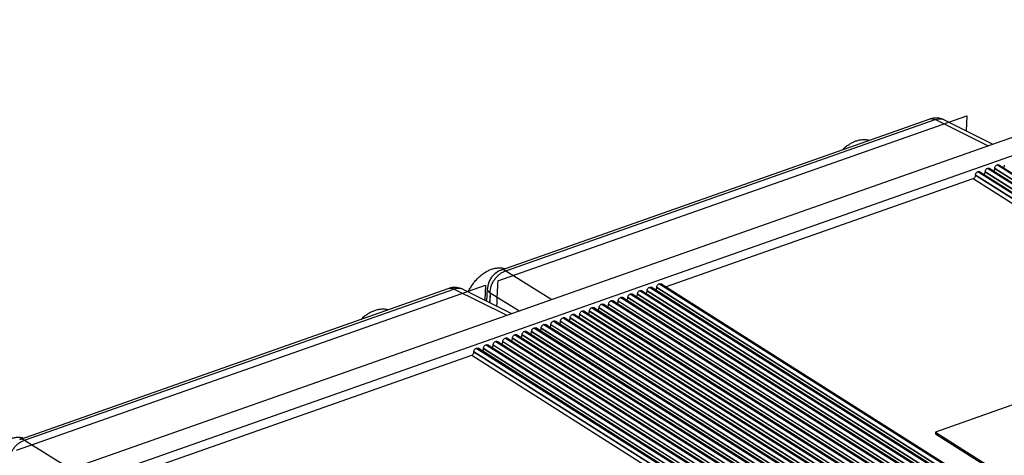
# Model space of a CAD drawing. Header units: inches. Extents: x 0 to 17, y 0 to 11.
# Tile 30 of 40: x 13.046 to 14.319, y 4.291 to 4.854. Entities that reach past the tile are written whole.
import ezdxf

# ---------------------------------------------------------------- set-up
doc = ezdxf.new("R2010")
doc.units = ezdxf.units.IN
doc.header["$LTSCALE"] = 0.935
doc.header["$MEASUREMENT"] = 0
doc.layers.get('0').update_dxf_attribs({"linetype": 'CONTINUOUS'})

msp = doc.modelspace()

# ---------------------------------------------------------------- linework, layer by layer
at = {"color": 7, "linetype": 'Continuous'}
for p, q in [((12.69987, 4.12821), (14.76064, 4.85378)), ((12.72399, 4.11293), (14.78476, 4.83849)), ((13.66359, 4.51598), (14.27015, 4.72954)), ((13.66777, 4.53004), (14.22287, 4.72548)), ((13.67408, 4.52914), (14.22917, 4.72458)), ((14.22286, 4.72548), (14.22287, 4.72548)), ((14.29715, 4.69059), (14.22917, 4.72458)), ((14.24069, 4.72448), (14.30378, 4.69293)), ((14.27015, 4.72954), (14.26926, 4.7102)), ((14.27015, 4.72954), (14.26932, 4.71016)), ((14.29736, 4.66174), (14.29674, 4.66152)), ((15.50958, 3.89301), (14.29674, 4.66152)), ((14.29736, 4.66174), (15.5102, 3.89323)), ((14.29918, 4.66162), (15.51125, 3.8936)), ((14.30631, 4.66181), (14.30629, 4.66111)), ((15.5153, 3.89502), (14.30629, 4.66111)), ((14.30631, 4.66181), (15.51602, 3.89528)), ((14.3098, 4.66612), (14.30918, 4.6659)), ((15.52202, 3.89739), (14.30918, 4.6659)), ((14.3098, 4.66612), (15.52264, 3.89761)), ((14.31163, 4.666), (15.52369, 3.89798)), ((13.88078, 4.50821), (14.27854, 4.64825)), ((14.27854, 4.64825), (15.48441, 3.88415)), ((14.28142, 4.65304), (14.28141, 4.65235)), ((15.49042, 3.88626), (14.28141, 4.65235)), ((14.28142, 4.65304), (15.49113, 3.88651)), ((14.28492, 4.65736), (14.2843, 4.65714)), ((15.49714, 3.88863), (14.2843, 4.65714)), ((14.28492, 4.65736), (15.49776, 3.88885)), ((14.28674, 4.65724), (15.49881, 3.88922)), ((14.29387, 4.65743), (14.29385, 4.65673)), ((15.50286, 3.89064), (14.29385, 4.65673)), ((14.29387, 4.65743), (15.50357, 3.89089)), ((13.67408, 4.52914), (13.73347, 4.49213)), ((13.04147, 4.29694), (13.64803, 4.5105)), ((13.04565, 4.311), (13.60075, 4.50644)), ((13.60074, 4.50644), (13.60075, 4.50644)), ((13.64803, 4.5105), (13.64714, 4.49116)), ((13.64803, 4.5105), (13.6472, 4.49112)), ((13.64955, 4.48997), (13.65025, 4.50625)), ((13.64965, 4.48989), (13.65025, 4.50624)), ((13.8597, 4.50765), (13.86032, 4.50787)), ((15.07254, 3.73913), (13.8597, 4.50765)), ((13.86032, 4.50787), (15.07316, 3.73935)), ((15.07421, 3.73972), (13.86215, 4.50775)), ((13.86926, 4.50724), (13.86927, 4.50793)), ((15.07827, 3.74115), (13.86926, 4.50724)), ((13.86927, 4.50793), (15.07898, 3.7414)), ((13.87214, 4.51203), (13.87277, 4.51225)), ((15.08498, 3.74351), (13.87214, 4.51203)), ((13.87277, 4.51225), (15.08561, 3.74373)), ((15.08666, 3.7441), (13.87459, 4.51213)), ((13.05197, 4.3101), (13.60705, 4.50554)), ((13.67503, 4.47155), (13.60705, 4.50554)), ((13.61857, 4.50544), (13.68167, 4.47389)), ((13.65375, 4.50032), (13.65323, 4.48812)), ((13.65375, 4.50032), (13.65331, 4.48807)), ((13.69093, 4.47715), (13.65375, 4.50032)), ((13.82237, 4.49451), (13.823, 4.49473)), ((15.03521, 3.72599), (13.82237, 4.49451)), ((13.823, 4.49473), (15.03584, 3.72621)), ((15.03689, 3.72658), (13.82482, 4.49461)), ((13.83193, 4.4941), (13.83194, 4.49479)), ((15.04094, 3.72801), (13.83193, 4.4941)), ((13.83194, 4.49479), (15.04165, 3.72826)), ((13.83482, 4.49889), (13.83544, 4.49911)), ((15.04766, 3.73037), (13.83482, 4.49889)), ((13.83544, 4.49911), (15.04828, 3.73059)), ((15.04933, 3.73096), (13.83726, 4.49899)), ((13.84437, 4.49848), (13.84439, 4.49917)), ((15.05338, 3.73239), (13.84437, 4.49848)), ((13.84439, 4.49917), (15.05409, 3.73264)), ((13.84726, 4.50327), (13.84788, 4.50349)), ((15.0601, 3.73475), (13.84726, 4.50327)), ((13.84788, 4.50349), (15.06072, 3.73497)), ((15.06177, 3.73534), (13.8497, 4.50337)), ((13.85681, 4.50286), (13.85683, 4.50355)), ((15.06582, 3.73677), (13.85681, 4.50286)), ((13.85683, 4.50355), (15.06654, 3.73702)), ((13.78505, 4.48136), (13.78567, 4.48158)), ((14.99789, 3.71285), (13.78505, 4.48136)), ((13.78567, 4.48158), (14.99851, 3.71307)), ((14.99956, 3.71344), (13.78749, 4.48146)), ((13.7946, 4.48095), (13.79462, 4.48165)), ((15.00361, 3.71486), (13.7946, 4.48095)), ((13.79462, 4.48165), (15.00432, 3.71512)), ((13.79749, 4.48574), (13.79811, 4.48596)), ((15.01033, 3.71723), (13.79749, 4.48574)), ((13.79811, 4.48596), (15.01095, 3.71745)), ((15.012, 3.71782), (13.79994, 4.48584)), ((13.80704, 4.48533), (13.80706, 4.48603)), ((15.01605, 3.71925), (13.80704, 4.48533)), ((13.80706, 4.48603), (15.01677, 3.7195)), ((13.80993, 4.49013), (13.81055, 4.49034)), ((15.02277, 3.72161), (13.80993, 4.49013)), ((13.81055, 4.49034), (15.02339, 3.72183)), ((15.02444, 3.7222), (13.81238, 4.49022)), ((13.81949, 4.48972), (13.8195, 4.49041)), ((15.0285, 3.72363), (13.81949, 4.48972)), ((13.8195, 4.49041), (15.02921, 3.72388)), ((13.74772, 4.46822), (13.74834, 4.46844)), ((14.96056, 3.69971), (13.74772, 4.46822)), ((13.74834, 4.46844), (14.96118, 3.69993)), ((14.96223, 3.7003), (13.75017, 4.46832)), ((13.75727, 4.46781), (13.75729, 4.4685)), ((13.75729, 4.4685), (14.967, 3.70197)), ((13.76016, 4.4726), (13.76078, 4.47282)), ((14.973, 3.70409), (13.76016, 4.4726)), ((13.76078, 4.47282), (14.97362, 3.70431)), ((14.97467, 3.70468), (13.76261, 4.4727)), ((13.76972, 4.47219), (13.76973, 4.47288)), ((14.97873, 3.7061), (13.76972, 4.47219)), ((13.76973, 4.47288), (14.97944, 3.70635)), ((13.7726, 4.47698), (13.77323, 4.4772)), ((14.98544, 3.70847), (13.7726, 4.47698)), ((13.77323, 4.4772), (14.98607, 3.70869)), ((14.98712, 3.70906), (13.77505, 4.47708)), ((13.78216, 4.47657), (13.78217, 4.47727)), ((14.99117, 3.71048), (13.78216, 4.47657)), ((13.78217, 4.47727), (14.99188, 3.71073)), ((13.71039, 4.45508), (13.71102, 4.4553)), ((13.71102, 4.4553), (14.92385, 3.68678)), ((13.71995, 4.45467), (13.71996, 4.45536)), ((13.71996, 4.45536), (14.92967, 3.68883)), ((13.72284, 4.45946), (13.72346, 4.45968)), ((14.93567, 3.69094), (13.72284, 4.45946)), ((13.72346, 4.45968), (14.9363, 3.69116)), ((14.93735, 3.69153), (13.72528, 4.45956)), ((13.73239, 4.45905), (13.73241, 4.45974)), ((14.9414, 3.69296), (13.73239, 4.45905)), ((13.73241, 4.45974), (14.94211, 3.69321)), ((13.73528, 4.46384), (13.7359, 4.46406)), ((14.94812, 3.69533), (13.73528, 4.46384)), ((13.7359, 4.46406), (14.94874, 3.69554)), ((14.94979, 3.69591), (13.73772, 4.46394)), ((13.74483, 4.46343), (13.74485, 4.46412)), ((14.95384, 3.69734), (13.74483, 4.46343)), ((13.74485, 4.46412), (14.95456, 3.69759)), ((14.96629, 3.70172), (13.75727, 4.46781)), ((13.68551, 4.44632), (13.68613, 4.44654)), ((14.89835, 3.6778), (13.68551, 4.44632)), ((13.68613, 4.44654), (14.89897, 3.67802)), ((14.90002, 3.67839), (13.68795, 4.44642)), ((13.69506, 4.44591), (13.69508, 4.4466)), ((14.90407, 3.67982), (13.69506, 4.44591)), ((13.69508, 4.4466), (14.90479, 3.68007)), ((13.69795, 4.4507), (13.69857, 4.45092)), ((14.91079, 3.68218), (13.69795, 4.4507)), ((13.69857, 4.45092), (14.91141, 3.6824)), ((14.91246, 3.68277), (13.7004, 4.4508)), ((13.7075, 4.45029), (13.70752, 4.45098)), ((14.91652, 3.6842), (13.7075, 4.45029)), ((13.70752, 4.45098), (14.91723, 3.68445)), ((14.92323, 3.68656), (13.71039, 4.45508)), ((14.92491, 3.68715), (13.71284, 4.45518)), ((14.92896, 3.68858), (13.71995, 4.45467)), ((13.64818, 4.43318), (13.6488, 4.43339)), ((14.86102, 3.66466), (13.64818, 4.43318)), ((13.6488, 4.43339), (14.86164, 3.66488)), ((14.86269, 3.66525), (13.65063, 4.43327)), ((13.65774, 4.43277), (13.65775, 4.43346)), ((14.86675, 3.66668), (13.65774, 4.43277)), ((13.65775, 4.43346), (14.86746, 3.66693)), ((13.66062, 4.43756), (13.66125, 4.43778)), ((14.87346, 3.66904), (13.66062, 4.43756)), ((13.66125, 4.43778), (14.87409, 3.66926)), ((14.87514, 3.66963), (13.66307, 4.43765)), ((13.67018, 4.43715), (13.67019, 4.43784)), ((14.87919, 3.67106), (13.67018, 4.43715)), ((13.67019, 4.43784), (14.8799, 3.67131)), ((13.67307, 4.44194), (13.67369, 4.44216)), ((14.88591, 3.67342), (13.67307, 4.44194)), ((13.67369, 4.44216), (14.88653, 3.67364)), ((14.88758, 3.67401), (13.67551, 4.44204)), ((13.68262, 4.44153), (13.68264, 4.44222)), ((14.89163, 3.67544), (13.68262, 4.44153)), ((13.68264, 4.44222), (14.89234, 3.67569)), ((14.57541, 4.4423), (14.22975, 4.3206)), ((13.23222, 4.27986), (13.62998, 4.41991)), ((13.62998, 4.41991), (14.83586, 3.6558)), ((13.63285, 4.424), (13.63287, 4.4247)), ((14.84186, 3.65791), (13.63285, 4.424)), ((13.63287, 4.4247), (14.84257, 3.65817)), ((13.63574, 4.42879), (13.63636, 4.42901)), ((14.84858, 3.66028), (13.63574, 4.42879)), ((13.63636, 4.42901), (14.8492, 3.6605)), ((14.85025, 3.66087), (13.63818, 4.42889)), ((13.64529, 4.42838), (13.64531, 4.42908)), ((14.8543, 3.6623), (13.64529, 4.42838)), ((13.64531, 4.42908), (14.85502, 3.66255)), ((14.22975, 4.3206), (14.22969, 4.3184)), ((14.22969, 4.3184), (14.68918, 4.02725)), ((14.22975, 4.3206), (14.68923, 4.02945)), ((13.05197, 4.3101), (13.11135, 4.27309))]:
    msp.add_line(p, q, dxfattribs=at)
for points in [[(14.24071, 4.72446), (14.23866, 4.72536), (14.23292, 4.72671), (14.22693, 4.72652), (14.22287, 4.72548)], [(13.66777, 4.53004), (13.6646, 4.52867), (13.65972, 4.52537), (13.65559, 4.52096), (13.65252, 4.51573), (13.65071, 4.51005), (13.65025, 4.50624)], [(13.61859, 4.50542), (13.61654, 4.50632), (13.61081, 4.50767), (13.60481, 4.50748), (13.60075, 4.50644)]]:
    msp.add_lwpolyline(points, dxfattribs=at)
for centre, radius, start, end in [((14.22486, 4.71978), 0.00603, 103.75866, 109.24732), ((13.60274, 4.50074), 0.00603, 103.75866, 109.24732), ((27.69723, 3.8603), 14.04895, 177.324993, 177.456858)]:
    msp.add_arc(centre, radius, start, end, dxfattribs=at)
for points, knots in [([(14.22343, 4.72564), (14.22389, 4.72575), (14.22485, 4.72587), (14.22632, 4.72572), (14.22778, 4.72528), (14.22871, 4.72484), (14.22917, 4.72458)], [0, 0, 0, 0, 0.237876, 0.4819492, 0.7359766, 1, 1, 1, 1]), ([(14.22917, 4.72458), (14.23017, 4.72496), (14.23216, 4.72555), (14.23519, 4.72585), (14.23762, 4.72558), (14.23942, 4.72505), (14.24028, 4.72468), (14.24069, 4.72448)], [0, 0, 0, 0, 0.2701879, 0.5244818, 0.7657704, 0.8834093, 1, 1, 1, 1]), ([(14.12684, 4.69697), (14.12759, 4.69723), (14.12909, 4.69771), (14.13135, 4.69826), (14.13359, 4.69863), (14.13579, 4.69883), (14.13796, 4.69885), (14.14007, 4.69869), (14.14211, 4.69836), (14.14344, 4.69802), (14.14409, 4.69782)], [0, 0, 0, 0, 0.1357078, 0.2681351, 0.3972409, 0.5231261, 0.646025, 0.7662316, 0.8840908, 1, 1, 1, 1]), ([(14.10935, 4.68558), (14.11066, 4.68689), (14.11336, 4.68933), (14.1177, 4.6925), (14.12147, 4.69468), (14.12454, 4.6961), (14.12607, 4.6967), (14.12684, 4.69697)], [0, 0, 0, 0, 0.2634516, 0.5189371, 0.7648383, 0.8838601, 1, 1, 1, 1]), ([(14.29387, 4.65743), (14.29388, 4.65785), (14.29406, 4.65874), (14.29468, 4.65995), (14.29559, 4.66093), (14.29635, 4.66139), (14.29674, 4.66152)], [0, 0, 0, 0, 0.2447409, 0.5064917, 0.7646213, 1, 1, 1, 1]), ([(14.29736, 4.66174), (14.29767, 4.66185), (14.29816, 4.66194), (14.29879, 4.66183), (14.29906, 4.6617), (14.29919, 4.66162)], [0, 0, 0, 0, 0.5247106, 0.7667226, 1, 1, 1, 1]), ([(14.3049, 4.65799), (14.30511, 4.65821), (14.30558, 4.65879), (14.30611, 4.65984), (14.30628, 4.6607), (14.30629, 4.66111)], [0, 0, 0, 0, 0.2562495, 0.6407122, 1, 1, 1, 1]), ([(14.30631, 4.66181), (14.30632, 4.66224), (14.3065, 4.66312), (14.30713, 4.66433), (14.30803, 4.66531), (14.30879, 4.66577), (14.30918, 4.6659)], [0, 0, 0, 0, 0.2447409, 0.5064917, 0.7646213, 1, 1, 1, 1]), ([(14.3098, 4.66612), (14.31011, 4.66623), (14.31061, 4.66632), (14.31123, 4.66621), (14.31151, 4.66608), (14.31163, 4.666)], [0, 0, 0, 0, 0.5247106, 0.7667226, 1, 1, 1, 1]), ([(14.31734, 4.66237), (14.31755, 4.66259), (14.31802, 4.66317), (14.31855, 4.66422), (14.31873, 4.66508), (14.31873, 4.6655)], [0, 0, 0, 0, 0.2562495, 0.6407122, 1, 1, 1, 1]), ([(14.27854, 4.64825), (14.27893, 4.64839), (14.27968, 4.64885), (14.28059, 4.64983), (14.28121, 4.65104), (14.2814, 4.65192), (14.28141, 4.65235)], [0, 0, 0, 0, 0.2353769, 0.4935048, 0.7552572, 1, 1, 1, 1]), ([(14.28142, 4.65304), (14.28143, 4.65347), (14.28162, 4.65436), (14.28224, 4.65556), (14.28315, 4.65655), (14.28391, 4.65701), (14.2843, 4.65714)], [0, 0, 0, 0, 0.2447409, 0.5064917, 0.7646213, 1, 1, 1, 1]), ([(14.28492, 4.65736), (14.28523, 4.65747), (14.28572, 4.65756), (14.28635, 4.65745), (14.28662, 4.65732), (14.28675, 4.65724)], [0, 0, 0, 0, 0.5247106, 0.7667226, 1, 1, 1, 1]), ([(14.29246, 4.65361), (14.29266, 4.65383), (14.29314, 4.65441), (14.29367, 4.65545), (14.29384, 4.65632), (14.29385, 4.65673)], [0, 0, 0, 0, 0.2562495, 0.6407122, 1, 1, 1, 1]), ([(13.65559, 4.53105), (13.65634, 4.53131), (13.65784, 4.53179), (13.6601, 4.53233), (13.66234, 4.53271), (13.66454, 4.53291), (13.6667, 4.53293), (13.66881, 4.53277), (13.67086, 4.53244), (13.67219, 4.5321), (13.67284, 4.5319)], [0, 0, 0, 0, 0.1357078, 0.2681351, 0.3972409, 0.5231261, 0.646025, 0.7662316, 0.8840908, 1, 1, 1, 1]), ([(13.62609, 4.50281), (13.62688, 4.50445), (13.62863, 4.50767), (13.63165, 4.51225), (13.63504, 4.51652), (13.63875, 4.52042), (13.64271, 4.52387), (13.64686, 4.52684), (13.65114, 4.52927), (13.65411, 4.53053), (13.65559, 4.53105)], [0, 0, 0, 0, 0.1310734, 0.2624636, 0.393059, 0.5217801, 0.6476288, 0.7697108, 0.8873519, 1, 1, 1, 1]), ([(13.65375, 4.50032), (13.65376, 4.50337), (13.65463, 4.50806), (13.65709, 4.51386), (13.65961, 4.51804), (13.66218, 4.52119), (13.66447, 4.52343), (13.66685, 4.52543), (13.66998, 4.5275), (13.67271, 4.5287), (13.67408, 4.52914)], [0, 0, 0, 0, 0.2448974, 0.374221, 0.5051251, 0.6352316, 0.6992997, 0.7623349, 0.8844115, 1, 1, 1, 1]), ([(13.67408, 4.52914), (13.67358, 4.52942), (13.67255, 4.52991), (13.67119, 4.53028), (13.6701, 4.53039), (13.66905, 4.53037), (13.66827, 4.53021), (13.66778, 4.53003)], [0, 0, 0, 0, 0.2647701, 0.5183284, 0.6411283, 0.7618468, 1, 1, 1, 1]), ([(13.60131, 4.5066), (13.60177, 4.50671), (13.60273, 4.50683), (13.6042, 4.50668), (13.60566, 4.50624), (13.60659, 4.5058), (13.60705, 4.50554)], [0, 0, 0, 0, 0.237876, 0.4819492, 0.7359766, 1, 1, 1, 1]), ([(13.60705, 4.50554), (13.60805, 4.50592), (13.61005, 4.50651), (13.61307, 4.50681), (13.6155, 4.50654), (13.61731, 4.50601), (13.61816, 4.50564), (13.61857, 4.50544)], [0, 0, 0, 0, 0.2701879, 0.5244818, 0.7657704, 0.8834093, 1, 1, 1, 1]), ([(13.65376, 4.50032), (13.65323, 4.50071), (13.6525, 4.50135), (13.65166, 4.5023), (13.65114, 4.50304), (13.65072, 4.50381), (13.65043, 4.50461), (13.65027, 4.50542), (13.65024, 4.50597), (13.65025, 4.50624)], [0, 0, 0, 0, 0.2746641, 0.4057234, 0.5319816, 0.6535963, 0.7713164, 0.8862988, 1, 1, 1, 1]), ([(13.85683, 4.50355), (13.85684, 4.50398), (13.85702, 4.50487), (13.85765, 4.50607), (13.85855, 4.50706), (13.85931, 4.50751), (13.8597, 4.50765)], [0, 0, 0, 0, 0.2447409, 0.5064917, 0.7646213, 1, 1, 1, 1]), ([(13.86032, 4.50787), (13.86063, 4.50798), (13.86113, 4.50806), (13.86175, 4.50795), (13.86203, 4.50782), (13.86215, 4.50775)], [0, 0, 0, 0, 0.5247106, 0.7667226, 1, 1, 1, 1]), ([(13.86786, 4.50412), (13.86807, 4.50433), (13.86854, 4.50491), (13.86907, 4.50596), (13.86925, 4.50682), (13.86926, 4.50724)], [0, 0, 0, 0, 0.2562495, 0.6407122, 1, 1, 1, 1]), ([(13.86927, 4.50793), (13.86928, 4.50836), (13.86947, 4.50925), (13.87009, 4.51045), (13.871, 4.51144), (13.87175, 4.51189), (13.87214, 4.51203)], [0, 0, 0, 0, 0.2447409, 0.5064917, 0.7646213, 1, 1, 1, 1]), ([(13.87277, 4.51225), (13.87308, 4.51236), (13.87357, 4.51244), (13.87419, 4.51233), (13.87447, 4.51221), (13.87459, 4.51213)], [0, 0, 0, 0, 0.5247106, 0.7667226, 1, 1, 1, 1]), ([(13.8195, 4.49041), (13.81951, 4.49084), (13.8197, 4.49172), (13.82032, 4.49293), (13.82123, 4.49391), (13.82198, 4.49437), (13.82237, 4.49451)], [0, 0, 0, 0, 0.2447409, 0.5064917, 0.7646213, 1, 1, 1, 1]), ([(13.823, 4.49473), (13.82331, 4.49483), (13.8238, 4.49492), (13.82442, 4.49481), (13.8247, 4.49468), (13.82482, 4.4946)], [0, 0, 0, 0, 0.5247106, 0.7667226, 1, 1, 1, 1]), ([(13.83053, 4.49098), (13.83074, 4.49119), (13.83122, 4.49177), (13.83174, 4.49282), (13.83192, 4.49368), (13.83193, 4.4941)], [0, 0, 0, 0, 0.2562495, 0.6407122, 1, 1, 1, 1]), ([(13.83194, 4.49479), (13.83195, 4.49522), (13.83214, 4.4961), (13.83276, 4.49731), (13.83367, 4.49829), (13.83443, 4.49875), (13.83482, 4.49889)], [0, 0, 0, 0, 0.2447409, 0.5064917, 0.7646213, 1, 1, 1, 1]), ([(13.83544, 4.49911), (13.83575, 4.49922), (13.83624, 4.4993), (13.83687, 4.49919), (13.83714, 4.49906), (13.83727, 4.49898)], [0, 0, 0, 0, 0.5247106, 0.7667226, 1, 1, 1, 1]), ([(13.84298, 4.49536), (13.84318, 4.49557), (13.84366, 4.49615), (13.84419, 4.4972), (13.84436, 4.49806), (13.84437, 4.49848)], [0, 0, 0, 0, 0.2562495, 0.6407122, 1, 1, 1, 1]), ([(13.84439, 4.49917), (13.8444, 4.4996), (13.84458, 4.50048), (13.8452, 4.50169), (13.84611, 4.50268), (13.84687, 4.50313), (13.84726, 4.50327)], [0, 0, 0, 0, 0.2447409, 0.5064917, 0.7646213, 1, 1, 1, 1]), ([(13.84788, 4.50349), (13.84819, 4.5036), (13.84868, 4.50368), (13.84931, 4.50357), (13.84958, 4.50344), (13.84971, 4.50337)], [0, 0, 0, 0, 0.5247106, 0.7667226, 1, 1, 1, 1]), ([(13.85542, 4.49974), (13.85563, 4.49995), (13.8561, 4.50053), (13.85663, 4.50158), (13.8568, 4.50244), (13.85681, 4.50286)], [0, 0, 0, 0, 0.2562495, 0.6407122, 1, 1, 1, 1]), ([(13.78217, 4.47727), (13.78218, 4.47769), (13.78237, 4.47858), (13.78299, 4.47978), (13.7839, 4.48077), (13.78466, 4.48123), (13.78505, 4.48136)], [0, 0, 0, 0, 0.2447409, 0.5064917, 0.7646213, 1, 1, 1, 1]), ([(13.78567, 4.48158), (13.78598, 4.48169), (13.78647, 4.48178), (13.7871, 4.48167), (13.78737, 4.48154), (13.7875, 4.48146)], [0, 0, 0, 0, 0.5247106, 0.7667226, 1, 1, 1, 1]), ([(13.79321, 4.47783), (13.79342, 4.47805), (13.79389, 4.47863), (13.79442, 4.47968), (13.79459, 4.48054), (13.7946, 4.48095)], [0, 0, 0, 0, 0.2562495, 0.6407122, 1, 1, 1, 1]), ([(13.79462, 4.48165), (13.79463, 4.48208), (13.79481, 4.48296), (13.79543, 4.48417), (13.79634, 4.48515), (13.7971, 4.48561), (13.79749, 4.48574)], [0, 0, 0, 0, 0.2447409, 0.5064917, 0.7646213, 1, 1, 1, 1]), ([(13.79811, 4.48596), (13.79842, 4.48607), (13.79892, 4.48616), (13.79954, 4.48605), (13.79981, 4.48592), (13.79994, 4.48584)], [0, 0, 0, 0, 0.5247106, 0.7667226, 1, 1, 1, 1]), ([(13.80565, 4.48221), (13.80586, 4.48243), (13.80633, 4.48301), (13.80686, 4.48406), (13.80703, 4.48492), (13.80704, 4.48533)], [0, 0, 0, 0, 0.2562495, 0.6407122, 1, 1, 1, 1]), ([(13.80706, 4.48603), (13.80707, 4.48646), (13.80725, 4.48734), (13.80788, 4.48855), (13.80878, 4.48953), (13.80954, 4.48999), (13.80993, 4.49013)], [0, 0, 0, 0, 0.2447409, 0.5064917, 0.7646213, 1, 1, 1, 1]), ([(13.81055, 4.49034), (13.81087, 4.49045), (13.81136, 4.49054), (13.81198, 4.49043), (13.81226, 4.4903), (13.81238, 4.49022)], [0, 0, 0, 0, 0.5247106, 0.7667226, 1, 1, 1, 1]), ([(13.81809, 4.4866), (13.8183, 4.48681), (13.81877, 4.48739), (13.8193, 4.48844), (13.81948, 4.4893), (13.81949, 4.48972)], [0, 0, 0, 0, 0.2562495, 0.6407122, 1, 1, 1, 1]), ([(13.48723, 4.46654), (13.48854, 4.46785), (13.49125, 4.47029), (13.49558, 4.47346), (13.49936, 4.47564), (13.50242, 4.47706), (13.50396, 4.47766), (13.50472, 4.47793)], [0, 0, 0, 0, 0.2634516, 0.5189371, 0.7648383, 0.8838601, 1, 1, 1, 1]), ([(13.50472, 4.47793), (13.50547, 4.47819), (13.50697, 4.47867), (13.50923, 4.47922), (13.51147, 4.47959), (13.51368, 4.47979), (13.51584, 4.47981), (13.51795, 4.47965), (13.52, 4.47932), (13.52132, 4.47898), (13.52197, 4.47878)], [0, 0, 0, 0, 0.1357078, 0.2681351, 0.3972409, 0.5231261, 0.646025, 0.7662316, 0.8840908, 1, 1, 1, 1]), ([(13.74485, 4.46412), (13.74486, 4.46455), (13.74504, 4.46544), (13.74567, 4.46664), (13.74657, 4.46763), (13.74733, 4.46808), (13.74772, 4.46822)], [0, 0, 0, 0, 0.2447409, 0.5064917, 0.7646213, 1, 1, 1, 1]), ([(13.74834, 4.46844), (13.74865, 4.46855), (13.74915, 4.46863), (13.74977, 4.46853), (13.75005, 4.4684), (13.75017, 4.46832)], [0, 0, 0, 0, 0.5247106, 0.7667226, 1, 1, 1, 1]), ([(13.75729, 4.4685), (13.7573, 4.46893), (13.75748, 4.46982), (13.75811, 4.47102), (13.75901, 4.47201), (13.75977, 4.47247), (13.76016, 4.4726)], [0, 0, 0, 0, 0.2447409, 0.5064917, 0.7646213, 1, 1, 1, 1]), ([(13.76078, 4.47282), (13.7611, 4.47293), (13.76159, 4.47302), (13.76221, 4.47291), (13.76249, 4.47278), (13.76261, 4.4727)], [0, 0, 0, 0, 0.5247106, 0.7667226, 1, 1, 1, 1]), ([(13.76832, 4.46907), (13.76853, 4.46928), (13.769, 4.46987), (13.76953, 4.47091), (13.76971, 4.47178), (13.76972, 4.47219)], [0, 0, 0, 0, 0.2562495, 0.6407122, 1, 1, 1, 1]), ([(13.76973, 4.47288), (13.76974, 4.47331), (13.76993, 4.4742), (13.77055, 4.4754), (13.77146, 4.47639), (13.77222, 4.47685), (13.7726, 4.47698)], [0, 0, 0, 0, 0.2447409, 0.5064917, 0.7646213, 1, 1, 1, 1]), ([(13.77323, 4.4772), (13.77354, 4.47731), (13.77403, 4.4774), (13.77466, 4.47729), (13.77493, 4.47716), (13.77505, 4.47708)], [0, 0, 0, 0, 0.5247106, 0.7667226, 1, 1, 1, 1]), ([(13.78076, 4.47345), (13.78097, 4.47367), (13.78145, 4.47425), (13.78197, 4.47529), (13.78215, 4.47616), (13.78216, 4.47657)], [0, 0, 0, 0, 0.2562495, 0.6407122, 1, 1, 1, 1]), ([(13.71102, 4.4553), (13.71133, 4.45541), (13.71182, 4.45549), (13.71244, 4.45538), (13.71272, 4.45526), (13.71284, 4.45518)], [0, 0, 0, 0, 0.5247106, 0.7667226, 1, 1, 1, 1]), ([(13.71996, 4.45536), (13.71997, 4.45579), (13.72016, 4.45668), (13.72078, 4.45788), (13.72169, 4.45887), (13.72245, 4.45932), (13.72284, 4.45946)], [0, 0, 0, 0, 0.2447409, 0.5064917, 0.7646213, 1, 1, 1, 1]), ([(13.72346, 4.45968), (13.72377, 4.45979), (13.72426, 4.45987), (13.72489, 4.45976), (13.72516, 4.45964), (13.72528, 4.45956)], [0, 0, 0, 0, 0.5247106, 0.7667226, 1, 1, 1, 1]), ([(13.731, 4.45593), (13.7312, 4.45614), (13.73168, 4.45672), (13.7322, 4.45777), (13.73238, 4.45863), (13.73239, 4.45905)], [0, 0, 0, 0, 0.2562495, 0.6407122, 1, 1, 1, 1]), ([(13.73241, 4.45974), (13.73242, 4.46017), (13.7326, 4.46106), (13.73322, 4.46226), (13.73413, 4.46325), (13.73489, 4.4637), (13.73528, 4.46384)], [0, 0, 0, 0, 0.2447409, 0.5064917, 0.7646213, 1, 1, 1, 1]), ([(13.7359, 4.46406), (13.73621, 4.46417), (13.7367, 4.46425), (13.73733, 4.46414), (13.7376, 4.46402), (13.73773, 4.46394)], [0, 0, 0, 0, 0.5247106, 0.7667226, 1, 1, 1, 1]), ([(13.74344, 4.46031), (13.74365, 4.46052), (13.74412, 4.4611), (13.74465, 4.46215), (13.74482, 4.46301), (13.74483, 4.46343)], [0, 0, 0, 0, 0.2562495, 0.6407122, 1, 1, 1, 1]), ([(13.75588, 4.46469), (13.75609, 4.4649), (13.75656, 4.46548), (13.75709, 4.46653), (13.75726, 4.46739), (13.75727, 4.46781)], [0, 0, 0, 0, 0.2562495, 0.6407122, 1, 1, 1, 1]), ([(13.68264, 4.44222), (13.68265, 4.44265), (13.68283, 4.44353), (13.68345, 4.44474), (13.68436, 4.44573), (13.68512, 4.44618), (13.68551, 4.44632)], [0, 0, 0, 0, 0.2447409, 0.5064917, 0.7646213, 1, 1, 1, 1]), ([(13.68613, 4.44654), (13.68644, 4.44665), (13.68693, 4.44673), (13.68756, 4.44662), (13.68783, 4.44649), (13.68796, 4.44641)], [0, 0, 0, 0, 0.5247106, 0.7667226, 1, 1, 1, 1]), ([(13.69367, 4.44279), (13.69388, 4.443), (13.69435, 4.44358), (13.69488, 4.44463), (13.69505, 4.44549), (13.69506, 4.44591)], [0, 0, 0, 0, 0.2562495, 0.6407122, 1, 1, 1, 1]), ([(13.69508, 4.4466), (13.69509, 4.44703), (13.69527, 4.44792), (13.6959, 4.44912), (13.6968, 4.45011), (13.69756, 4.45056), (13.69795, 4.4507)], [0, 0, 0, 0, 0.2447409, 0.5064917, 0.7646213, 1, 1, 1, 1]), ([(13.69857, 4.45092), (13.69888, 4.45103), (13.69938, 4.45111), (13.7, 4.451), (13.70028, 4.45087), (13.7004, 4.4508)], [0, 0, 0, 0, 0.5247106, 0.7667226, 1, 1, 1, 1]), ([(13.70611, 4.44717), (13.70632, 4.44738), (13.70679, 4.44796), (13.70732, 4.44901), (13.70749, 4.44987), (13.7075, 4.45029)], [0, 0, 0, 0, 0.2562495, 0.6407122, 1, 1, 1, 1]), ([(13.70752, 4.45098), (13.70753, 4.45141), (13.70772, 4.4523), (13.70834, 4.4535), (13.70924, 4.45449), (13.71, 4.45494), (13.71039, 4.45508)], [0, 0, 0, 0, 0.2447409, 0.5064917, 0.7646213, 1, 1, 1, 1]), ([(13.71855, 4.45155), (13.71876, 4.45176), (13.71923, 4.45234), (13.71976, 4.45339), (13.71994, 4.45425), (13.71995, 4.45467)], [0, 0, 0, 0, 0.2562495, 0.6407122, 1, 1, 1, 1]), ([(13.64531, 4.42908), (13.64532, 4.42951), (13.6455, 4.43039), (13.64613, 4.4316), (13.64703, 4.43258), (13.64779, 4.43304), (13.64818, 4.43318)], [0, 0, 0, 0, 0.2447409, 0.5064917, 0.7646213, 1, 1, 1, 1]), ([(13.6488, 4.43339), (13.64911, 4.4335), (13.64961, 4.43359), (13.65023, 4.43348), (13.65051, 4.43335), (13.65063, 4.43327)], [0, 0, 0, 0, 0.5247106, 0.7667226, 1, 1, 1, 1]), ([(13.65634, 4.42965), (13.65655, 4.42986), (13.65702, 4.43044), (13.65755, 4.43149), (13.65773, 4.43235), (13.65774, 4.43277)], [0, 0, 0, 0, 0.2562495, 0.6407122, 1, 1, 1, 1]), ([(13.65775, 4.43346), (13.65776, 4.43389), (13.65795, 4.43477), (13.65857, 4.43598), (13.65948, 4.43696), (13.66023, 4.43742), (13.66062, 4.43756)], [0, 0, 0, 0, 0.2447409, 0.5064917, 0.7646213, 1, 1, 1, 1]), ([(13.66125, 4.43778), (13.66156, 4.43788), (13.66205, 4.43797), (13.66267, 4.43786), (13.66295, 4.43773), (13.66307, 4.43765)], [0, 0, 0, 0, 0.5247106, 0.7667226, 1, 1, 1, 1]), ([(13.66878, 4.43403), (13.66899, 4.43424), (13.66946, 4.43482), (13.66999, 4.43587), (13.67017, 4.43673), (13.67018, 4.43715)], [0, 0, 0, 0, 0.2562495, 0.6407122, 1, 1, 1, 1]), ([(13.67019, 4.43784), (13.6702, 4.43827), (13.67039, 4.43915), (13.67101, 4.44036), (13.67192, 4.44134), (13.67268, 4.4418), (13.67307, 4.44194)], [0, 0, 0, 0, 0.2447409, 0.5064917, 0.7646213, 1, 1, 1, 1]), ([(13.67369, 4.44216), (13.674, 4.44227), (13.67449, 4.44235), (13.67512, 4.44224), (13.67539, 4.44211), (13.67552, 4.44203)], [0, 0, 0, 0, 0.5247106, 0.7667226, 1, 1, 1, 1]), ([(13.68123, 4.43841), (13.68143, 4.43862), (13.68191, 4.4392), (13.68244, 4.44025), (13.68261, 4.44111), (13.68262, 4.44153)], [0, 0, 0, 0, 0.2562495, 0.6407122, 1, 1, 1, 1]), ([(13.62998, 4.41991), (13.63037, 4.42004), (13.63113, 4.4205), (13.63203, 4.42148), (13.63266, 4.42269), (13.63284, 4.42357), (13.63285, 4.424)], [0, 0, 0, 0, 0.2353769, 0.4935048, 0.7552572, 1, 1, 1, 1]), ([(13.63287, 4.4247), (13.63288, 4.42512), (13.63306, 4.42601), (13.63368, 4.42722), (13.63459, 4.4282), (13.63535, 4.42866), (13.63574, 4.42879)], [0, 0, 0, 0, 0.2447409, 0.5064917, 0.7646213, 1, 1, 1, 1]), ([(13.63636, 4.42901), (13.63667, 4.42912), (13.63716, 4.42921), (13.63779, 4.4291), (13.63806, 4.42897), (13.63819, 4.42889)], [0, 0, 0, 0, 0.5247106, 0.7667226, 1, 1, 1, 1]), ([(13.6439, 4.42526), (13.64411, 4.42548), (13.64458, 4.42606), (13.64511, 4.42711), (13.64528, 4.42797), (13.64529, 4.42838)], [0, 0, 0, 0, 0.2562495, 0.6407122, 1, 1, 1, 1]), ([(13.03164, 4.28128), (13.03164, 4.28433), (13.03251, 4.28902), (13.03497, 4.29482), (13.03749, 4.299), (13.04006, 4.30215), (13.04235, 4.30439), (13.04473, 4.30639), (13.04787, 4.30846), (13.0506, 4.30966), (13.05197, 4.3101)], [0, 0, 0, 0, 0.2448974, 0.374221, 0.5051251, 0.6352316, 0.6992997, 0.7623349, 0.8844115, 1, 1, 1, 1]), ([(13.03347, 4.31201), (13.03422, 4.31227), (13.03572, 4.31275), (13.03798, 4.31329), (13.04022, 4.31367), (13.04242, 4.31387), (13.04458, 4.31389), (13.04669, 4.31373), (13.04874, 4.3134), (13.05007, 4.31306), (13.05072, 4.31286)], [0, 0, 0, 0, 0.1357078, 0.2681351, 0.3972409, 0.5231261, 0.646025, 0.7662316, 0.8840908, 1, 1, 1, 1]), ([(13.05197, 4.3101), (13.05146, 4.31038), (13.05043, 4.31087), (13.04907, 4.31124), (13.04798, 4.31135), (13.04693, 4.31133), (13.04615, 4.31117), (13.04566, 4.31099)], [0, 0, 0, 0, 0.2647701, 0.5183284, 0.6411283, 0.7618468, 1, 1, 1, 1])]:
    msp.add_open_spline(points, degree=3, knots=knots, dxfattribs=at)

doc.saveas('drawing.dxf')
